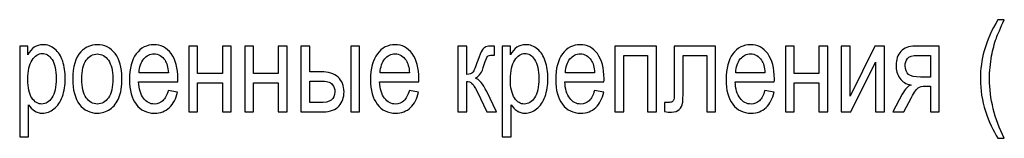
# Model space of a CAD drawing. Header units: centimetres. Extents: x -30 to 30, y -51 to 55.
# Tile 16 of 78: x -18.589 to -14.99, y -4.661 to -4.227. Entities that reach past the tile are written whole.
import ezdxf

# ---------------------------------------------------------------- set-up
doc = ezdxf.new("R2010")
doc.units = ezdxf.units.CM
doc.header["$MEASUREMENT"] = 0
doc.layers.add('06___PRT_ALL_SURFS', color=7, linetype='Continuous')

msp = doc.modelspace()

# ---------------------------------------------------------------- linework, layer by layer
at = {"layer": '06___PRT_ALL_SURFS'}
for points, knots in [([(-15.01368, -4.66125), (-15.03158, -4.63293), (-15.04677, -4.59983), (-15.05918, -4.56187), (-15.07158, -4.52391), (-15.07776, -4.48456), (-15.07776, -4.4439), (-15.07776, -4.40802), (-15.07312, -4.37368), (-15.06387, -4.34089), (-15.053, -4.30278), (-15.03628, -4.26481), (-15.01368, -4.227), (-15.01368, -4.227), (-14.99035, -4.227), (-14.99035, -4.227), (-15.00492, -4.25833), (-15.01461, -4.2807), (-15.0193, -4.29413), (-15.02664, -4.31489), (-15.03245, -4.33657), (-15.03664, -4.35918), (-15.04183, -4.38734), (-15.04442, -4.41566), (-15.04442, -4.44413), (-15.04442, -4.51658), (-15.0264, -4.58895), (-14.99035, -4.66125), (-14.99035, -4.66125), (-15.01368, -4.66125), (-15.01368, -4.66125)], [0, 0, 0, 0, 0.1, 0.1, 0.1, 0.2, 0.2, 0.2, 0.3, 0.3, 0.3, 0.4, 0.4, 0.4, 0.5, 0.5, 0.5, 0.6, 0.6, 0.6, 0.7, 0.7, 0.7, 0.8, 0.8, 0.8, 0.9, 0.9, 0.9, 1, 1, 1, 1]), ([(-18.58942, -4.65616), (-18.58942, -4.65616), (-18.58942, -4.32376), (-18.58942, -4.32376), (-18.58942, -4.32376), (-18.55978, -4.32376), (-18.55978, -4.32376), (-18.55978, -4.32376), (-18.55978, -4.35532), (-18.55978, -4.35532), (-18.55281, -4.34313), (-18.54491, -4.33394), (-18.53608, -4.32785), (-18.52732, -4.32176), (-18.51664, -4.31867), (-18.50411, -4.31867), (-18.48768, -4.31867), (-18.47324, -4.32392), (-18.46072, -4.33448), (-18.44818, -4.34498), (-18.43874, -4.35987), (-18.43232, -4.379), (-18.42596, -4.39822), (-18.42275, -4.4192), (-18.42275, -4.44212), (-18.42275, -4.46658), (-18.42627, -4.48865), (-18.43331, -4.50832), (-18.44034, -4.52792), (-18.45059, -4.54296), (-18.46405, -4.55346), (-18.47744, -4.56388), (-18.49158, -4.56912), (-18.50639, -4.56912), (-18.51726, -4.56912), (-18.52701, -4.56627), (-18.53559, -4.56056), (-18.54423, -4.55485), (-18.55126, -4.54767), (-18.55682, -4.53896), (-18.55682, -4.53896), (-18.55682, -4.65616), (-18.55682, -4.65616), (-18.55682, -4.65616), (-18.58942, -4.65616), (-18.58942, -4.65616)], [0, 0, 0, 0, 0.0666667, 0.0666667, 0.0666667, 0.1333333, 0.1333333, 0.1333333, 0.2, 0.2, 0.2, 0.2666667, 0.2666667, 0.2666667, 0.3333333, 0.3333333, 0.3333333, 0.4, 0.4, 0.4, 0.4666667, 0.4666667, 0.4666667, 0.5333333, 0.5333333, 0.5333333, 0.6, 0.6, 0.6, 0.6666667, 0.6666667, 0.6666667, 0.7333333, 0.7333333, 0.7333333, 0.8, 0.8, 0.8, 0.8666667, 0.8666667, 0.8666667, 0.9333333, 0.9333333, 0.9333333, 1, 1, 1, 1]), ([(-18.39566, -4.4439), (-18.39566, -4.39953), (-18.38578, -4.36666), (-18.36596, -4.34529), (-18.34948, -4.32754), (-18.3293, -4.31867), (-18.30554, -4.31867), (-18.27918, -4.31867), (-18.25758, -4.32947), (-18.24078, -4.35108), (-18.22406, -4.3726), (-18.21566, -4.40246), (-18.21566, -4.4405), (-18.21566, -4.47136), (-18.21936, -4.49559), (-18.22678, -4.51326), (-18.23418, -4.53093), (-18.24498, -4.54466), (-18.25918, -4.55446), (-18.27331, -4.56426), (-18.2888, -4.56912), (-18.30554, -4.56912), (-18.33245, -4.56912), (-18.35418, -4.5584), (-18.37078, -4.53687), (-18.38739, -4.51534), (-18.39566, -4.48432), (-18.39566, -4.4439)], [0, 0, 0, 0, 0.1111111, 0.1111111, 0.1111111, 0.2222222, 0.2222222, 0.2222222, 0.3333333, 0.3333333, 0.3333333, 0.4444444, 0.4444444, 0.4444444, 0.5555556, 0.5555556, 0.5555556, 0.6666667, 0.6666667, 0.6666667, 0.7777778, 0.7777778, 0.7777778, 0.8888889, 0.8888889, 0.8888889, 1, 1, 1, 1]), ([(-18.04635, -4.48626), (-18.04635, -4.48626), (-18.01264, -4.49181), (-18.01264, -4.49181), (-18.0179, -4.51627), (-18.02771, -4.53533), (-18.04203, -4.54883), (-18.05635, -4.56233), (-18.07462, -4.56912), (-18.0969, -4.56912), (-18.12493, -4.56912), (-18.14715, -4.55832), (-18.16357, -4.53672), (-18.17998, -4.51519), (-18.1882, -4.48486), (-18.1882, -4.4459), (-18.1882, -4.40562), (-18.17992, -4.3743), (-18.16332, -4.35208), (-18.14672, -4.32978), (-18.12518, -4.31867), (-18.0987, -4.31867), (-18.07308, -4.31867), (-18.05215, -4.32955), (-18.03592, -4.35138), (-18.01968, -4.37322), (-18.01154, -4.40393), (-18.01154, -4.44351), (-18.01154, -4.4459), (-18.0116, -4.44953), (-18.01172, -4.45431), (-18.01172, -4.45431), (-18.15486, -4.45431), (-18.15486, -4.45431), (-18.15363, -4.48062), (-18.1477, -4.50084), (-18.13696, -4.5148), (-18.12628, -4.52877), (-18.11289, -4.53579), (-18.0969, -4.53579), (-18.08499, -4.53579), (-18.0748, -4.53186), (-18.06641, -4.52398), (-18.05795, -4.51612), (-18.05128, -4.50354), (-18.04635, -4.48626)], [0, 0, 0, 0, 0.0666667, 0.0666667, 0.0666667, 0.1333333, 0.1333333, 0.1333333, 0.2, 0.2, 0.2, 0.2666667, 0.2666667, 0.2666667, 0.3333333, 0.3333333, 0.3333333, 0.4, 0.4, 0.4, 0.4666667, 0.4666667, 0.4666667, 0.5333333, 0.5333333, 0.5333333, 0.6, 0.6, 0.6, 0.6666667, 0.6666667, 0.6666667, 0.7333333, 0.7333333, 0.7333333, 0.8, 0.8, 0.8, 0.8666667, 0.8666667, 0.8666667, 0.9333333, 0.9333333, 0.9333333, 1, 1, 1, 1]), ([(-17.16514, -4.48626), (-17.16514, -4.48626), (-17.13144, -4.49181), (-17.13144, -4.49181), (-17.13669, -4.51627), (-17.1465, -4.53533), (-17.16082, -4.54883), (-17.17514, -4.56233), (-17.19342, -4.56912), (-17.2157, -4.56912), (-17.24372, -4.56912), (-17.26594, -4.55832), (-17.28236, -4.53672), (-17.29878, -4.51519), (-17.30699, -4.48486), (-17.30699, -4.4459), (-17.30699, -4.40562), (-17.29872, -4.3743), (-17.28211, -4.35208), (-17.26551, -4.32978), (-17.24397, -4.31867), (-17.21749, -4.31867), (-17.19187, -4.31867), (-17.17094, -4.32955), (-17.15471, -4.35138), (-17.13848, -4.37322), (-17.13033, -4.40393), (-17.13033, -4.44351), (-17.13033, -4.4459), (-17.13039, -4.44953), (-17.13052, -4.45431), (-17.13052, -4.45431), (-17.27366, -4.45431), (-17.27366, -4.45431), (-17.27242, -4.48062), (-17.2665, -4.50084), (-17.25576, -4.5148), (-17.24508, -4.52877), (-17.23168, -4.53579), (-17.2157, -4.53579), (-17.20378, -4.53579), (-17.1936, -4.53186), (-17.1852, -4.52398), (-17.17675, -4.51612), (-17.17008, -4.50354), (-17.16514, -4.48626)], [0, 0, 0, 0, 0.0666667, 0.0666667, 0.0666667, 0.1333333, 0.1333333, 0.1333333, 0.2, 0.2, 0.2, 0.2666667, 0.2666667, 0.2666667, 0.3333333, 0.3333333, 0.3333333, 0.4, 0.4, 0.4, 0.4666667, 0.4666667, 0.4666667, 0.5333333, 0.5333333, 0.5333333, 0.6, 0.6, 0.6, 0.6666667, 0.6666667, 0.6666667, 0.7333333, 0.7333333, 0.7333333, 0.8, 0.8, 0.8, 0.8666667, 0.8666667, 0.8666667, 0.9333333, 0.9333333, 0.9333333, 1, 1, 1, 1]), ([(-16.82534, -4.65616), (-16.82534, -4.65616), (-16.82534, -4.32376), (-16.82534, -4.32376), (-16.82534, -4.32376), (-16.79571, -4.32376), (-16.79571, -4.32376), (-16.79571, -4.32376), (-16.79571, -4.35532), (-16.79571, -4.35532), (-16.78874, -4.34313), (-16.78084, -4.33394), (-16.77201, -4.32785), (-16.76325, -4.32176), (-16.75256, -4.31867), (-16.74004, -4.31867), (-16.72362, -4.31867), (-16.70918, -4.32392), (-16.69664, -4.33448), (-16.68411, -4.34498), (-16.67467, -4.35987), (-16.66825, -4.379), (-16.6619, -4.39822), (-16.65868, -4.4192), (-16.65868, -4.44212), (-16.65868, -4.46658), (-16.6622, -4.48865), (-16.66924, -4.50832), (-16.67627, -4.52792), (-16.68652, -4.54296), (-16.69998, -4.55346), (-16.71337, -4.56388), (-16.72751, -4.56912), (-16.74232, -4.56912), (-16.75318, -4.56912), (-16.76294, -4.56627), (-16.77152, -4.56056), (-16.78016, -4.55485), (-16.7872, -4.54767), (-16.79275, -4.53896), (-16.79275, -4.53896), (-16.79275, -4.65616), (-16.79275, -4.65616), (-16.79275, -4.65616), (-16.82534, -4.65616), (-16.82534, -4.65616)], [0, 0, 0, 0, 0.0666667, 0.0666667, 0.0666667, 0.1333333, 0.1333333, 0.1333333, 0.2, 0.2, 0.2, 0.2666667, 0.2666667, 0.2666667, 0.3333333, 0.3333333, 0.3333333, 0.4, 0.4, 0.4, 0.4666667, 0.4666667, 0.4666667, 0.5333333, 0.5333333, 0.5333333, 0.6, 0.6, 0.6, 0.6666667, 0.6666667, 0.6666667, 0.7333333, 0.7333333, 0.7333333, 0.8, 0.8, 0.8, 0.8666667, 0.8666667, 0.8666667, 0.9333333, 0.9333333, 0.9333333, 1, 1, 1, 1]), ([(-16.48826, -4.48626), (-16.48826, -4.48626), (-16.45456, -4.49181), (-16.45456, -4.49181), (-16.4598, -4.51627), (-16.46962, -4.53533), (-16.48394, -4.54883), (-16.49826, -4.56233), (-16.51653, -4.56912), (-16.53881, -4.56912), (-16.56684, -4.56912), (-16.58906, -4.55832), (-16.60548, -4.53672), (-16.6219, -4.51519), (-16.63011, -4.48486), (-16.63011, -4.4459), (-16.63011, -4.40562), (-16.62184, -4.3743), (-16.60523, -4.35208), (-16.58862, -4.32978), (-16.56708, -4.31867), (-16.5406, -4.31867), (-16.51499, -4.31867), (-16.49406, -4.32955), (-16.47782, -4.35138), (-16.4616, -4.37322), (-16.45344, -4.40393), (-16.45344, -4.44351), (-16.45344, -4.4459), (-16.4535, -4.44953), (-16.45363, -4.45431), (-16.45363, -4.45431), (-16.59678, -4.45431), (-16.59678, -4.45431), (-16.59554, -4.48062), (-16.58961, -4.50084), (-16.57888, -4.5148), (-16.56819, -4.52877), (-16.5548, -4.53579), (-16.53881, -4.53579), (-16.5269, -4.53579), (-16.51672, -4.53186), (-16.50832, -4.52398), (-16.49986, -4.51612), (-16.4932, -4.50354), (-16.48826, -4.48626)], [0, 0, 0, 0, 0.0666667, 0.0666667, 0.0666667, 0.1333333, 0.1333333, 0.1333333, 0.2, 0.2, 0.2, 0.2666667, 0.2666667, 0.2666667, 0.3333333, 0.3333333, 0.3333333, 0.4, 0.4, 0.4, 0.4666667, 0.4666667, 0.4666667, 0.5333333, 0.5333333, 0.5333333, 0.6, 0.6, 0.6, 0.6666667, 0.6666667, 0.6666667, 0.7333333, 0.7333333, 0.7333333, 0.8, 0.8, 0.8, 0.8666667, 0.8666667, 0.8666667, 0.9333333, 0.9333333, 0.9333333, 1, 1, 1, 1]), ([(-15.86563, -4.48626), (-15.86563, -4.48626), (-15.83192, -4.49181), (-15.83192, -4.49181), (-15.83718, -4.51627), (-15.84699, -4.53533), (-15.86131, -4.54883), (-15.87563, -4.56233), (-15.8939, -4.56912), (-15.91618, -4.56912), (-15.94421, -4.56912), (-15.96643, -4.55832), (-15.98285, -4.53672), (-15.99926, -4.51519), (-16.00748, -4.48486), (-16.00748, -4.4459), (-16.00748, -4.40562), (-15.9992, -4.3743), (-15.9826, -4.35208), (-15.966, -4.32978), (-15.94446, -4.31867), (-15.91798, -4.31867), (-15.89236, -4.31867), (-15.87143, -4.32955), (-15.8552, -4.35138), (-15.83896, -4.37322), (-15.83082, -4.40393), (-15.83082, -4.44351), (-15.83082, -4.4459), (-15.83088, -4.44953), (-15.831, -4.45431), (-15.831, -4.45431), (-15.97414, -4.45431), (-15.97414, -4.45431), (-15.97291, -4.48062), (-15.96698, -4.50084), (-15.95624, -4.5148), (-15.94556, -4.52877), (-15.93217, -4.53579), (-15.91618, -4.53579), (-15.90427, -4.53579), (-15.89408, -4.53186), (-15.88569, -4.52398), (-15.87723, -4.51612), (-15.87056, -4.50354), (-15.86563, -4.48626)], [0, 0, 0, 0, 0.0666667, 0.0666667, 0.0666667, 0.1333333, 0.1333333, 0.1333333, 0.2, 0.2, 0.2, 0.2666667, 0.2666667, 0.2666667, 0.3333333, 0.3333333, 0.3333333, 0.4, 0.4, 0.4, 0.4666667, 0.4666667, 0.4666667, 0.5333333, 0.5333333, 0.5333333, 0.6, 0.6, 0.6, 0.6666667, 0.6666667, 0.6666667, 0.7333333, 0.7333333, 0.7333333, 0.8, 0.8, 0.8, 0.8666667, 0.8666667, 0.8666667, 0.9333333, 0.9333333, 0.9333333, 1, 1, 1, 1]), ([(-18.55978, -4.44536), (-18.55978, -4.47615), (-18.55478, -4.49891), (-18.54485, -4.51364), (-18.53485, -4.52838), (-18.52275, -4.53579), (-18.50855, -4.53579), (-18.49411, -4.53579), (-18.48176, -4.52815), (-18.47152, -4.51288), (-18.4612, -4.4976), (-18.45608, -4.47399), (-18.45608, -4.44196), (-18.45608, -4.41141), (-18.46108, -4.38857), (-18.47115, -4.37337), (-18.4812, -4.35817), (-18.49318, -4.35061), (-18.50713, -4.35061), (-18.52096, -4.35061), (-18.53318, -4.35871), (-18.5438, -4.37484), (-18.55448, -4.39104), (-18.55978, -4.4145), (-18.55978, -4.44536)], [0, 0, 0, 0, 0.125, 0.125, 0.125, 0.25, 0.25, 0.25, 0.375, 0.375, 0.375, 0.5, 0.5, 0.5, 0.625, 0.625, 0.625, 0.75, 0.75, 0.75, 0.875, 0.875, 0.875, 1, 1, 1, 1]), ([(-18.36232, -4.44397), (-18.36232, -4.47468), (-18.35696, -4.49768), (-18.34622, -4.51288), (-18.33542, -4.52815), (-18.3219, -4.53579), (-18.30554, -4.53579), (-18.28936, -4.53579), (-18.27591, -4.52815), (-18.2651, -4.5128), (-18.25436, -4.49744), (-18.24899, -4.47406), (-18.24899, -4.44266), (-18.24899, -4.41303), (-18.25443, -4.39058), (-18.26523, -4.37538), (-18.27603, -4.3601), (-18.28949, -4.35246), (-18.30554, -4.35246), (-18.3219, -4.35246), (-18.33542, -4.36002), (-18.34622, -4.37522), (-18.35696, -4.39042), (-18.36232, -4.41334), (-18.36232, -4.44397)], [0, 0, 0, 0, 0.125, 0.125, 0.125, 0.25, 0.25, 0.25, 0.375, 0.375, 0.375, 0.5, 0.5, 0.5, 0.625, 0.625, 0.625, 0.75, 0.75, 0.75, 0.875, 0.875, 0.875, 1, 1, 1, 1]), ([(-18.15302, -4.42098), (-18.15302, -4.42098), (-18.04598, -4.42098), (-18.04598, -4.42098), (-18.0474, -4.40076), (-18.05154, -4.38564), (-18.05826, -4.37554), (-18.06857, -4.35987), (-18.08203, -4.352), (-18.09851, -4.352), (-18.11344, -4.352), (-18.12598, -4.35825), (-18.13616, -4.37075), (-18.14628, -4.38325), (-18.1519, -4.39999), (-18.15302, -4.42098)], [0, 0, 0, 0, 0.2, 0.2, 0.2, 0.4, 0.4, 0.4, 0.6, 0.6, 0.6, 0.8, 0.8, 0.8, 1, 1, 1, 1]), ([(-17.97148, -4.32376), (-17.97148, -4.32376), (-17.93888, -4.32376), (-17.93888, -4.32376), (-17.93888, -4.32376), (-17.93888, -4.42376), (-17.93888, -4.42376), (-17.93888, -4.42376), (-17.84852, -4.42376), (-17.84852, -4.42376), (-17.84852, -4.42376), (-17.84852, -4.32376), (-17.84852, -4.32376), (-17.84852, -4.32376), (-17.81592, -4.32376), (-17.81592, -4.32376), (-17.81592, -4.32376), (-17.81592, -4.56403), (-17.81592, -4.56403), (-17.81592, -4.56403), (-17.84852, -4.56403), (-17.84852, -4.56403), (-17.84852, -4.56403), (-17.84852, -4.45755), (-17.84852, -4.45755), (-17.84852, -4.45755), (-17.93888, -4.45755), (-17.93888, -4.45755), (-17.93888, -4.45755), (-17.93888, -4.56403), (-17.93888, -4.56403), (-17.93888, -4.56403), (-17.97148, -4.56403), (-17.97148, -4.56403), (-17.97148, -4.56403), (-17.97148, -4.32376), (-17.97148, -4.32376)], [0, 0, 0, 0, 0.0833333, 0.0833333, 0.0833333, 0.1666667, 0.1666667, 0.1666667, 0.25, 0.25, 0.25, 0.3333333, 0.3333333, 0.3333333, 0.4166667, 0.4166667, 0.4166667, 0.5, 0.5, 0.5, 0.5833333, 0.5833333, 0.5833333, 0.6666667, 0.6666667, 0.6666667, 0.75, 0.75, 0.75, 0.8333333, 0.8333333, 0.8333333, 0.9166667, 0.9166667, 0.9166667, 1, 1, 1, 1]), ([(-17.76698, -4.32376), (-17.76698, -4.32376), (-17.73438, -4.32376), (-17.73438, -4.32376), (-17.73438, -4.32376), (-17.73438, -4.42376), (-17.73438, -4.42376), (-17.73438, -4.42376), (-17.64402, -4.42376), (-17.64402, -4.42376), (-17.64402, -4.42376), (-17.64402, -4.32376), (-17.64402, -4.32376), (-17.64402, -4.32376), (-17.61142, -4.32376), (-17.61142, -4.32376), (-17.61142, -4.32376), (-17.61142, -4.56403), (-17.61142, -4.56403), (-17.61142, -4.56403), (-17.64402, -4.56403), (-17.64402, -4.56403), (-17.64402, -4.56403), (-17.64402, -4.45755), (-17.64402, -4.45755), (-17.64402, -4.45755), (-17.73438, -4.45755), (-17.73438, -4.45755), (-17.73438, -4.45755), (-17.73438, -4.56403), (-17.73438, -4.56403), (-17.73438, -4.56403), (-17.76698, -4.56403), (-17.76698, -4.56403), (-17.76698, -4.56403), (-17.76698, -4.32376), (-17.76698, -4.32376)], [0, 0, 0, 0, 0.0833333, 0.0833333, 0.0833333, 0.1666667, 0.1666667, 0.1666667, 0.25, 0.25, 0.25, 0.3333333, 0.3333333, 0.3333333, 0.4166667, 0.4166667, 0.4166667, 0.5, 0.5, 0.5, 0.5833333, 0.5833333, 0.5833333, 0.6666667, 0.6666667, 0.6666667, 0.75, 0.75, 0.75, 0.8333333, 0.8333333, 0.8333333, 0.9166667, 0.9166667, 0.9166667, 1, 1, 1, 1]), ([(-17.56136, -4.32376), (-17.56136, -4.32376), (-17.52878, -4.32376), (-17.52878, -4.32376), (-17.52878, -4.32376), (-17.52878, -4.41774), (-17.52878, -4.41774), (-17.52878, -4.41774), (-17.48766, -4.41774), (-17.48766, -4.41774), (-17.46081, -4.41774), (-17.44019, -4.42422), (-17.42569, -4.43726), (-17.41118, -4.4503), (-17.40396, -4.46828), (-17.40396, -4.49119), (-17.40396, -4.51126), (-17.41001, -4.52838), (-17.42211, -4.54266), (-17.43421, -4.55693), (-17.45352, -4.56403), (-17.48014, -4.56403), (-17.48014, -4.56403), (-17.56136, -4.56403), (-17.56136, -4.56403), (-17.56136, -4.56403), (-17.56136, -4.32376), (-17.56136, -4.32376)], [0, 0, 0, 0, 0.1111111, 0.1111111, 0.1111111, 0.2222222, 0.2222222, 0.2222222, 0.3333333, 0.3333333, 0.3333333, 0.4444444, 0.4444444, 0.4444444, 0.5555556, 0.5555556, 0.5555556, 0.6666667, 0.6666667, 0.6666667, 0.7777778, 0.7777778, 0.7777778, 0.8888889, 0.8888889, 0.8888889, 1, 1, 1, 1]), ([(-17.37952, -4.32376), (-17.37952, -4.32376), (-17.34693, -4.32376), (-17.34693, -4.32376), (-17.34693, -4.32376), (-17.34693, -4.56403), (-17.34693, -4.56403), (-17.34693, -4.56403), (-17.37952, -4.56403), (-17.37952, -4.56403), (-17.37952, -4.56403), (-17.37952, -4.32376), (-17.37952, -4.32376)], [0, 0, 0, 0, 0.25, 0.25, 0.25, 0.5, 0.5, 0.5, 0.75, 0.75, 0.75, 1, 1, 1, 1]), ([(-17.27181, -4.42098), (-17.27181, -4.42098), (-17.16478, -4.42098), (-17.16478, -4.42098), (-17.16619, -4.40076), (-17.17033, -4.38564), (-17.17706, -4.37554), (-17.18736, -4.35987), (-17.20082, -4.352), (-17.2173, -4.352), (-17.23224, -4.352), (-17.24477, -4.35825), (-17.25496, -4.37075), (-17.26508, -4.38325), (-17.2707, -4.39999), (-17.27181, -4.42098)], [0, 0, 0, 0, 0.2, 0.2, 0.2, 0.4, 0.4, 0.4, 0.6, 0.6, 0.6, 0.8, 0.8, 0.8, 1, 1, 1, 1]), ([(-16.98774, -4.32376), (-16.98774, -4.32376), (-16.95515, -4.32376), (-16.95515, -4.32376), (-16.95515, -4.32376), (-16.95515, -4.42746), (-16.95515, -4.42746), (-16.94478, -4.42746), (-16.9375, -4.42499), (-16.9333, -4.41998), (-16.92917, -4.41504), (-16.92306, -4.40061), (-16.91491, -4.37662), (-16.90849, -4.35763), (-16.9033, -4.34514), (-16.89936, -4.33912), (-16.89534, -4.3331), (-16.89078, -4.32901), (-16.88559, -4.32692), (-16.88034, -4.32484), (-16.87201, -4.32376), (-16.86059, -4.32376), (-16.86059, -4.32376), (-16.85405, -4.32376), (-16.85405, -4.32376), (-16.85405, -4.32376), (-16.85405, -4.35732), (-16.85405, -4.35732), (-16.85405, -4.35732), (-16.86312, -4.35709), (-16.86312, -4.35709), (-16.8717, -4.35709), (-16.8772, -4.35871), (-16.8796, -4.36188), (-16.88214, -4.3652), (-16.88602, -4.37507), (-16.8912, -4.3915), (-16.89614, -4.40724), (-16.90065, -4.41812), (-16.90478, -4.42414), (-16.90886, -4.43016), (-16.91522, -4.43564), (-16.9238, -4.44066), (-16.90979, -4.44536), (-16.89596, -4.46164), (-16.88238, -4.48957), (-16.88238, -4.48957), (-16.84664, -4.56403), (-16.84664, -4.56403), (-16.84664, -4.56403), (-16.88244, -4.56403), (-16.88244, -4.56403), (-16.88244, -4.56403), (-16.91768, -4.4898), (-16.91768, -4.4898), (-16.92478, -4.47476), (-16.93096, -4.46488), (-16.9362, -4.4601), (-16.94152, -4.45532), (-16.94781, -4.45292), (-16.95515, -4.45292), (-16.95515, -4.45292), (-16.95515, -4.56403), (-16.95515, -4.56403), (-16.95515, -4.56403), (-16.98774, -4.56403), (-16.98774, -4.56403), (-16.98774, -4.56403), (-16.98774, -4.32376), (-16.98774, -4.32376)], [0, 0, 0, 0, 0.0434783, 0.0434783, 0.0434783, 0.0869565, 0.0869565, 0.0869565, 0.1304348, 0.1304348, 0.1304348, 0.173913, 0.173913, 0.173913, 0.2173913, 0.2173913, 0.2173913, 0.2608696, 0.2608696, 0.2608696, 0.3043478, 0.3043478, 0.3043478, 0.3478261, 0.3478261, 0.3478261, 0.3913043, 0.3913043, 0.3913043, 0.4347826, 0.4347826, 0.4347826, 0.4782609, 0.4782609, 0.4782609, 0.5217391, 0.5217391, 0.5217391, 0.5652174, 0.5652174, 0.5652174, 0.6086957, 0.6086957, 0.6086957, 0.6521739, 0.6521739, 0.6521739, 0.6956522, 0.6956522, 0.6956522, 0.7391304, 0.7391304, 0.7391304, 0.7826087, 0.7826087, 0.7826087, 0.826087, 0.826087, 0.826087, 0.8695652, 0.8695652, 0.8695652, 0.9130435, 0.9130435, 0.9130435, 0.9565217, 0.9565217, 0.9565217, 1, 1, 1, 1]), ([(-16.79571, -4.44536), (-16.79571, -4.47615), (-16.79072, -4.49891), (-16.78078, -4.51364), (-16.77078, -4.52838), (-16.75868, -4.53579), (-16.74448, -4.53579), (-16.73004, -4.53579), (-16.71769, -4.52815), (-16.70744, -4.51288), (-16.69714, -4.4976), (-16.69202, -4.47399), (-16.69202, -4.44196), (-16.69202, -4.41141), (-16.69702, -4.38857), (-16.70708, -4.37337), (-16.71714, -4.35817), (-16.72911, -4.35061), (-16.74306, -4.35061), (-16.75689, -4.35061), (-16.76911, -4.35871), (-16.77973, -4.37484), (-16.7904, -4.39104), (-16.79571, -4.4145), (-16.79571, -4.44536)], [0, 0, 0, 0, 0.125, 0.125, 0.125, 0.25, 0.25, 0.25, 0.375, 0.375, 0.375, 0.5, 0.5, 0.5, 0.625, 0.625, 0.625, 0.75, 0.75, 0.75, 0.875, 0.875, 0.875, 1, 1, 1, 1]), ([(-16.59492, -4.42098), (-16.59492, -4.42098), (-16.48789, -4.42098), (-16.48789, -4.42098), (-16.48931, -4.40076), (-16.49344, -4.38564), (-16.50017, -4.37554), (-16.51048, -4.35987), (-16.52394, -4.352), (-16.54042, -4.352), (-16.55536, -4.352), (-16.56788, -4.35825), (-16.57807, -4.37075), (-16.58819, -4.38325), (-16.59381, -4.39999), (-16.59492, -4.42098)], [0, 0, 0, 0, 0.2, 0.2, 0.2, 0.4, 0.4, 0.4, 0.6, 0.6, 0.6, 0.8, 0.8, 0.8, 1, 1, 1, 1]), ([(-16.41339, -4.32376), (-16.41339, -4.32376), (-16.26154, -4.32376), (-16.26154, -4.32376), (-16.26154, -4.32376), (-16.26154, -4.56403), (-16.26154, -4.56403), (-16.26154, -4.56403), (-16.29414, -4.56403), (-16.29414, -4.56403), (-16.29414, -4.56403), (-16.29414, -4.35756), (-16.29414, -4.35756), (-16.29414, -4.35756), (-16.3808, -4.35756), (-16.3808, -4.35756), (-16.3808, -4.35756), (-16.3808, -4.56403), (-16.3808, -4.56403), (-16.3808, -4.56403), (-16.41339, -4.56403), (-16.41339, -4.56403), (-16.41339, -4.56403), (-16.41339, -4.32376), (-16.41339, -4.32376)], [0, 0, 0, 0, 0.125, 0.125, 0.125, 0.25, 0.25, 0.25, 0.375, 0.375, 0.375, 0.5, 0.5, 0.5, 0.625, 0.625, 0.625, 0.75, 0.75, 0.75, 0.875, 0.875, 0.875, 1, 1, 1, 1]), ([(-16.19691, -4.32376), (-16.19691, -4.32376), (-16.04544, -4.32376), (-16.04544, -4.32376), (-16.04544, -4.32376), (-16.04544, -4.5638), (-16.04544, -4.5638), (-16.04544, -4.5638), (-16.07803, -4.5638), (-16.07803, -4.5638), (-16.07803, -4.5638), (-16.07803, -4.35756), (-16.07803, -4.35756), (-16.07803, -4.35756), (-16.16432, -4.35756), (-16.16432, -4.35756), (-16.16432, -4.35756), (-16.16432, -4.47707), (-16.16432, -4.47707), (-16.16432, -4.50493), (-16.16506, -4.52329), (-16.16648, -4.53224), (-16.16796, -4.54112), (-16.17191, -4.54883), (-16.1784, -4.55546), (-16.18494, -4.5621), (-16.19432, -4.56542), (-16.2066, -4.56542), (-16.21419, -4.56542), (-16.22296, -4.5648), (-16.23284, -4.56364), (-16.23284, -4.56364), (-16.23284, -4.52977), (-16.23284, -4.52977), (-16.23284, -4.52977), (-16.21858, -4.52977), (-16.21858, -4.52977), (-16.21185, -4.52977), (-16.20704, -4.52892), (-16.20414, -4.52715), (-16.20123, -4.52545), (-16.19932, -4.52268), (-16.19833, -4.51889), (-16.1974, -4.51511), (-16.19691, -4.50284), (-16.19691, -4.48209), (-16.19691, -4.48209), (-16.19691, -4.32376), (-16.19691, -4.32376)], [0, 0, 0, 0, 0.0625, 0.0625, 0.0625, 0.125, 0.125, 0.125, 0.1875, 0.1875, 0.1875, 0.25, 0.25, 0.25, 0.3125, 0.3125, 0.3125, 0.375, 0.375, 0.375, 0.4375, 0.4375, 0.4375, 0.5, 0.5, 0.5, 0.5625, 0.5625, 0.5625, 0.625, 0.625, 0.625, 0.6875, 0.6875, 0.6875, 0.75, 0.75, 0.75, 0.8125, 0.8125, 0.8125, 0.875, 0.875, 0.875, 0.9375, 0.9375, 0.9375, 1, 1, 1, 1]), ([(-15.9723, -4.42098), (-15.9723, -4.42098), (-15.86526, -4.42098), (-15.86526, -4.42098), (-15.86668, -4.40076), (-15.87082, -4.38564), (-15.87754, -4.37554), (-15.88785, -4.35987), (-15.90131, -4.352), (-15.91779, -4.352), (-15.93272, -4.352), (-15.94526, -4.35825), (-15.95544, -4.37075), (-15.96556, -4.38325), (-15.97118, -4.39999), (-15.9723, -4.42098)], [0, 0, 0, 0, 0.2, 0.2, 0.2, 0.4, 0.4, 0.4, 0.6, 0.6, 0.6, 0.8, 0.8, 0.8, 1, 1, 1, 1]), ([(-15.79076, -4.32376), (-15.79076, -4.32376), (-15.75816, -4.32376), (-15.75816, -4.32376), (-15.75816, -4.32376), (-15.75816, -4.42376), (-15.75816, -4.42376), (-15.75816, -4.42376), (-15.6678, -4.42376), (-15.6678, -4.42376), (-15.6678, -4.42376), (-15.6678, -4.32376), (-15.6678, -4.32376), (-15.6678, -4.32376), (-15.6352, -4.32376), (-15.6352, -4.32376), (-15.6352, -4.32376), (-15.6352, -4.56403), (-15.6352, -4.56403), (-15.6352, -4.56403), (-15.6678, -4.56403), (-15.6678, -4.56403), (-15.6678, -4.56403), (-15.6678, -4.45755), (-15.6678, -4.45755), (-15.6678, -4.45755), (-15.75816, -4.45755), (-15.75816, -4.45755), (-15.75816, -4.45755), (-15.75816, -4.56403), (-15.75816, -4.56403), (-15.75816, -4.56403), (-15.79076, -4.56403), (-15.79076, -4.56403), (-15.79076, -4.56403), (-15.79076, -4.32376), (-15.79076, -4.32376)], [0, 0, 0, 0, 0.0833333, 0.0833333, 0.0833333, 0.1666667, 0.1666667, 0.1666667, 0.25, 0.25, 0.25, 0.3333333, 0.3333333, 0.3333333, 0.4166667, 0.4166667, 0.4166667, 0.5, 0.5, 0.5, 0.5833333, 0.5833333, 0.5833333, 0.6666667, 0.6666667, 0.6666667, 0.75, 0.75, 0.75, 0.8333333, 0.8333333, 0.8333333, 0.9166667, 0.9166667, 0.9166667, 1, 1, 1, 1]), ([(-15.58626, -4.32376), (-15.58626, -4.32376), (-15.55366, -4.32376), (-15.55366, -4.32376), (-15.55366, -4.32376), (-15.55366, -4.50701), (-15.55366, -4.50701), (-15.55366, -4.50701), (-15.46311, -4.32376), (-15.46311, -4.32376), (-15.46311, -4.32376), (-15.42811, -4.32376), (-15.42811, -4.32376), (-15.42811, -4.32376), (-15.42811, -4.56403), (-15.42811, -4.56403), (-15.42811, -4.56403), (-15.4607, -4.56403), (-15.4607, -4.56403), (-15.4607, -4.56403), (-15.4607, -4.38194), (-15.4607, -4.38194), (-15.4607, -4.38194), (-15.55113, -4.56403), (-15.55113, -4.56403), (-15.55113, -4.56403), (-15.58626, -4.56403), (-15.58626, -4.56403), (-15.58626, -4.56403), (-15.58626, -4.32376), (-15.58626, -4.32376)], [0, 0, 0, 0, 0.1, 0.1, 0.1, 0.2, 0.2, 0.2, 0.3, 0.3, 0.3, 0.4, 0.4, 0.4, 0.5, 0.5, 0.5, 0.6, 0.6, 0.6, 0.7, 0.7, 0.7, 0.8, 0.8, 0.8, 0.9, 0.9, 0.9, 1, 1, 1, 1]), ([(-15.22787, -4.32376), (-15.22787, -4.32376), (-15.22787, -4.56403), (-15.22787, -4.56403), (-15.22787, -4.56403), (-15.26046, -4.56403), (-15.26046, -4.56403), (-15.26046, -4.56403), (-15.26046, -4.47052), (-15.26046, -4.47052), (-15.26046, -4.47052), (-15.27923, -4.47052), (-15.27923, -4.47052), (-15.29064, -4.47052), (-15.29917, -4.47236), (-15.30478, -4.47615), (-15.3104, -4.47993), (-15.31861, -4.49173), (-15.32942, -4.51172), (-15.32942, -4.51172), (-15.35806, -4.56403), (-15.35806, -4.56403), (-15.35806, -4.56403), (-15.39842, -4.56403), (-15.39842, -4.56403), (-15.39842, -4.56403), (-15.36324, -4.49952), (-15.36324, -4.49952), (-15.3525, -4.47978), (-15.34176, -4.46866), (-15.33108, -4.46612), (-15.34966, -4.46295), (-15.36348, -4.45454), (-15.3725, -4.44096), (-15.38151, -4.42738), (-15.38602, -4.41172), (-15.38602, -4.39405), (-15.38602, -4.37314), (-15.38015, -4.35624), (-15.36836, -4.34328), (-15.35657, -4.33024), (-15.33947, -4.32376), (-15.31713, -4.32376), (-15.31713, -4.32376), (-15.22787, -4.32376), (-15.22787, -4.32376)], [0, 0, 0, 0, 0.0666667, 0.0666667, 0.0666667, 0.1333333, 0.1333333, 0.1333333, 0.2, 0.2, 0.2, 0.2666667, 0.2666667, 0.2666667, 0.3333333, 0.3333333, 0.3333333, 0.4, 0.4, 0.4, 0.4666667, 0.4666667, 0.4666667, 0.5333333, 0.5333333, 0.5333333, 0.6, 0.6, 0.6, 0.6666667, 0.6666667, 0.6666667, 0.7333333, 0.7333333, 0.7333333, 0.8, 0.8, 0.8, 0.8666667, 0.8666667, 0.8666667, 0.9333333, 0.9333333, 0.9333333, 1, 1, 1, 1]), ([(-15.26046, -4.35756), (-15.26046, -4.35756), (-15.30676, -4.35756), (-15.30676, -4.35756), (-15.32614, -4.35756), (-15.33867, -4.36134), (-15.34429, -4.3689), (-15.3499, -4.37646), (-15.35268, -4.38533), (-15.35268, -4.39544), (-15.35268, -4.40979), (-15.34855, -4.42036), (-15.34028, -4.42708), (-15.33206, -4.43379), (-15.31744, -4.43718), (-15.29645, -4.43718), (-15.29645, -4.43718), (-15.26046, -4.43718), (-15.26046, -4.43718), (-15.26046, -4.43718), (-15.26046, -4.35756), (-15.26046, -4.35756)], [0, 0, 0, 0, 0.1428571, 0.1428571, 0.1428571, 0.2857143, 0.2857143, 0.2857143, 0.4285714, 0.4285714, 0.4285714, 0.5714286, 0.5714286, 0.5714286, 0.7142857, 0.7142857, 0.7142857, 0.8571429, 0.8571429, 0.8571429, 1, 1, 1, 1]), ([(-17.52878, -4.5307), (-17.52878, -4.5307), (-17.49458, -4.5307), (-17.49458, -4.5307), (-17.47402, -4.5307), (-17.45927, -4.52754), (-17.4505, -4.52121), (-17.44168, -4.51488), (-17.43729, -4.505), (-17.43729, -4.49158), (-17.43729, -4.48116), (-17.44056, -4.4719), (-17.44704, -4.46372), (-17.45359, -4.45562), (-17.46798, -4.45154), (-17.49026, -4.45154), (-17.49026, -4.45154), (-17.52878, -4.45154), (-17.52878, -4.45154), (-17.52878, -4.45154), (-17.52878, -4.5307), (-17.52878, -4.5307)], [0, 0, 0, 0, 0.1428571, 0.1428571, 0.1428571, 0.2857143, 0.2857143, 0.2857143, 0.4285714, 0.4285714, 0.4285714, 0.5714286, 0.5714286, 0.5714286, 0.7142857, 0.7142857, 0.7142857, 0.8571429, 0.8571429, 0.8571429, 1, 1, 1, 1])]:
    msp.add_open_spline(points, degree=3, knots=knots, dxfattribs=at)

doc.saveas('drawing.dxf')
